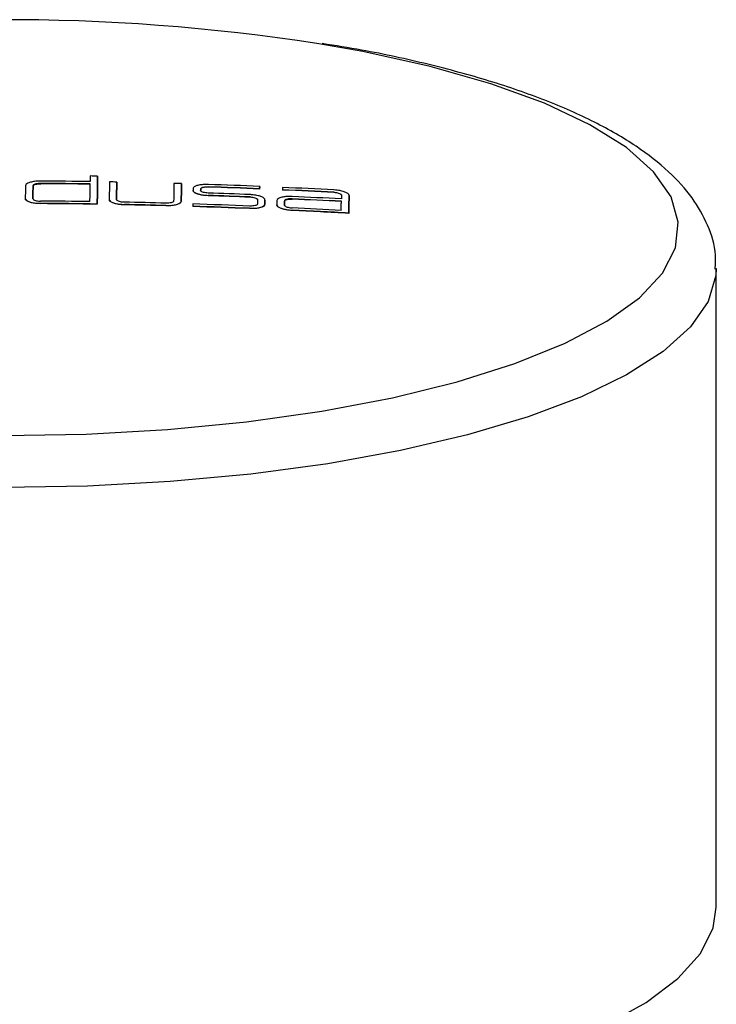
# Model space of a CAD drawing. Header units: millimetres. Extents: x 4010.836 to 4010.886, y 1618.219 to 1618.387.
# Tile 3 of 3: x 4010.862 to 4010.886, y 1618.353 to 1618.387. Entities that reach past the tile are written whole.
import ezdxf

# ---------------------------------------------------------------- set-up
doc = ezdxf.new("R2010")
doc.units = ezdxf.units.MM
doc.layers.add('SANINDUSA', color=3, linetype='Continuous')

msp = doc.modelspace()

# ---------------------------------------------------------------- linework, layer by layer
at = {"layer": 'SANINDUSA'}
for p, q in [((4010.862268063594, 1618.381474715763), (4010.862268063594, 1618.381465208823)), ((4010.864272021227, 1618.381731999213), (4010.864272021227, 1618.381722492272)), ((4010.864946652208, 1618.381522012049), (4010.864946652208, 1618.381512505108)), ((4010.867226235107, 1618.381466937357), (4010.867226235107, 1618.381457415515)), ((4010.86199812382, 1618.381394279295), (4010.86199812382, 1618.381384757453)), ((4010.867631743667, 1618.381233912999), (4010.867631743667, 1618.381224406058)), ((4010.867900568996, 1618.381226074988), (4010.867900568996, 1618.381216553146)), ((4010.867901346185, 1618.381282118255), (4010.867901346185, 1618.381272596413)), ((4010.868171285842, 1618.381355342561), (4010.868171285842, 1618.38134583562)), ((4010.869977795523, 1618.381287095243), (4010.869977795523, 1618.381277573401)), ((4010.869978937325, 1618.381368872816), (4010.869978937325, 1618.381359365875)), ((4010.870784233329, 1618.381251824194), (4010.870784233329, 1618.381242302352)), ((4010.872590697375, 1618.381162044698), (4010.872590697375, 1618.381152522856)), ((4010.861991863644, 1618.380938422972), (4010.861991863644, 1618.380928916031)), ((4010.862258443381, 1618.380771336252), (4010.862258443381, 1618.380761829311)), ((4010.864680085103, 1618.38090964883), (4010.864680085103, 1618.380900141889)), ((4010.864938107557, 1618.380902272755), (4010.864938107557, 1618.380892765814)), ((4010.867217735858, 1618.380850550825), (4010.867217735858, 1618.380841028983)), ((4010.868167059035, 1618.381051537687), (4010.868167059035, 1618.381042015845)), ((4010.869640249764, 1618.380996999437), (4010.869640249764, 1618.380987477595)), ((4010.870165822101, 1618.380890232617), (4010.870165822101, 1618.380880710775)), ((4010.870165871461, 1618.380883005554), (4010.870165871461, 1618.380892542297)), ((4010.870854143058, 1618.380861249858), (4010.870854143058, 1618.380851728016)), ((4010.871124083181, 1618.380932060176), (4010.871124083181, 1618.380922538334)), ((4010.873127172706, 1618.381050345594), (4010.873127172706, 1618.381040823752)), ((4010.864258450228, 1618.380748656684), (4010.864258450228, 1618.380739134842)), ((4010.865215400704, 1618.380731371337), (4010.865215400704, 1618.380721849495)), ((4010.866677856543, 1618.38069689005), (4010.866677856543, 1618.380687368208)), ((4010.867624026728, 1618.380669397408), (4010.867624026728, 1618.380659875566)), ((4010.869619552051, 1618.380598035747), (4010.869619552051, 1618.380588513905)), ((4010.870159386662, 1618.380742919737), (4010.870159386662, 1618.380733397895)), ((4010.870583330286, 1618.380725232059), (4010.870583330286, 1618.380715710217)), ((4010.870852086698, 1618.380710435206), (4010.870852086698, 1618.380700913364)), ((4010.87111864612, 1618.380532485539), (4010.87111864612, 1618.380522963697)), ((4010.873118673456, 1618.380429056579), (4010.873118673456, 1618.380419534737)), ((4010.88605990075, 1618.35598651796), (4010.88605990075, 1618.378493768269))]:
    msp.add_line(p, q, dxfattribs=at)
at = {"layer": 'SANINDUSA', "flags": 128}
for points in [[(4010.860959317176, 1618.372596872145), (4010.863868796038, 1618.372648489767), (4010.866735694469, 1618.37281021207), (4010.869516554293, 1618.37307956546), (4010.872169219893, 1618.37345248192), (4010.874653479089, 1618.37392331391), (4010.87693167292, 1618.374484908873), (4010.878969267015, 1618.375128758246), (4010.880735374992, 1618.375845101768), (4010.882203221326, 1618.376623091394), (4010.883350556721, 1618.377450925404), (4010.88415998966, 1618.378316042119), (4010.884619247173, 1618.379205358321), (4010.884721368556, 1618.380105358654), (4010.884464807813, 1618.381002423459), (4010.883853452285, 1618.381882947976), (4010.882896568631, 1618.382733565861), (4010.881608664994, 1618.383541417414), (4010.880009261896, 1618.384294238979), (4010.878122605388, 1618.384980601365), (4010.875977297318, 1618.385590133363), (4010.873605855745, 1618.386113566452), (4010.871993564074, 1618.386398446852)], [(4010.864001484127, 1618.380833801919), (4010.864002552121, 1618.380912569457), (4010.864003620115, 1618.380991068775), (4010.864004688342, 1618.381069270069), (4010.864005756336, 1618.38114718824), (4010.86400682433, 1618.38122482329), (4010.864007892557, 1618.381302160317), (4010.864008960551, 1618.381379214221), (4010.864010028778, 1618.381455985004)], [(4010.864013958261, 1618.38173594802), (4010.864013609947, 1618.381711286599), (4010.864013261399, 1618.381686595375), (4010.864012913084, 1618.381661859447), (4010.864012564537, 1618.381637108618), (4010.864012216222, 1618.381612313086), (4010.864011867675, 1618.381587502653), (4010.86401151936, 1618.381562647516), (4010.864011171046, 1618.381537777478)], [(4010.864258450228, 1618.380748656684), (4010.864260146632, 1618.38087410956), (4010.864261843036, 1618.380998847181), (4010.86426353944, 1618.381122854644), (4010.864265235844, 1618.381246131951), (4010.864266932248, 1618.381368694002), (4010.864268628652, 1618.381490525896), (4010.864270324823, 1618.381611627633), (4010.864272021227, 1618.381731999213)], [(4010.864272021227, 1618.381722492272), (4010.864270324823, 1618.381602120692), (4010.864268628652, 1618.381481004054), (4010.864266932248, 1618.38135917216), (4010.864265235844, 1618.38123662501), (4010.86426353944, 1618.381113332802), (4010.864261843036, 1618.380989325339), (4010.864260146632, 1618.38086460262), (4010.864258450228, 1618.380739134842)], [(4010.864688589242, 1618.381526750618), (4010.864687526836, 1618.381450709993), (4010.86468646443, 1618.381374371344), (4010.864685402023, 1618.381297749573), (4010.864684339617, 1618.38122084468), (4010.864683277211, 1618.381143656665), (4010.864682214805, 1618.381066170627), (4010.864681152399, 1618.380988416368), (4010.864680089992, 1618.380910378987)], [(4010.864938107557, 1618.380902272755), (4010.864939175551, 1618.380980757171), (4010.864940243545, 1618.381058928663), (4010.864941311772, 1618.381136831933), (4010.864942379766, 1618.381214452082), (4010.864943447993, 1618.381291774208), (4010.864944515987, 1618.38136879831), (4010.864945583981, 1618.381445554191), (4010.864946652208, 1618.381522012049)], [(4010.864946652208, 1618.381512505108), (4010.864945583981, 1618.38143604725), (4010.864944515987, 1618.381359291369), (4010.864943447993, 1618.381282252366), (4010.864942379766, 1618.38120493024), (4010.864941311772, 1618.381127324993), (4010.864940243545, 1618.381049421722), (4010.864939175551, 1618.380971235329), (4010.864938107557, 1618.380892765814)], [(4010.8669574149, 1618.381474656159), (4010.866956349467, 1618.381398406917), (4010.866955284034, 1618.381321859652), (4010.866954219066, 1618.381245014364), (4010.866953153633, 1618.381167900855), (4010.8669520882, 1618.381090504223), (4010.866951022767, 1618.381012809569), (4010.8669499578, 1618.380934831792), (4010.866948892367, 1618.380856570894)], [(4010.867217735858, 1618.380850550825), (4010.867218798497, 1618.380928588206), (4010.86721986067, 1618.381006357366), (4010.867220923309, 1618.381083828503), (4010.867221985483, 1618.381161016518), (4010.867223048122, 1618.381237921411), (4010.867224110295, 1618.381314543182), (4010.867225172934, 1618.381390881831), (4010.867226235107, 1618.381466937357)], [(4010.867226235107, 1618.381457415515), (4010.867225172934, 1618.38138137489), (4010.867224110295, 1618.381305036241), (4010.867223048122, 1618.38122841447), (4010.867221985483, 1618.381151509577), (4010.867220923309, 1618.381074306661), (4010.86721986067, 1618.380996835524), (4010.867218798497, 1618.380919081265), (4010.867217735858, 1618.380841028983)], [(4010.861734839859, 1618.381396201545), (4010.861733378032, 1618.381340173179), (4010.861731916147, 1618.381283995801), (4010.86173045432, 1618.381227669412), (4010.861728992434, 1618.38117117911), (4010.861727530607, 1618.381114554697), (4010.861726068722, 1618.381057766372), (4010.861724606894, 1618.381000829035), (4010.861723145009, 1618.380943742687)], [(4010.86199812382, 1618.381394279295), (4010.861997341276, 1618.381337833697), (4010.861996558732, 1618.381281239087), (4010.861995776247, 1618.381224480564), (4010.861994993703, 1618.38116758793), (4010.861994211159, 1618.381110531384), (4010.861993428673, 1618.381053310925), (4010.86199264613, 1618.380995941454), (4010.861991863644, 1618.380938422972)], [(4010.861991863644, 1618.380928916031), (4010.86199264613, 1618.380986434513), (4010.861993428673, 1618.381043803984), (4010.861994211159, 1618.381101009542), (4010.861994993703, 1618.381158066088), (4010.861995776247, 1618.381214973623), (4010.861996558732, 1618.381271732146), (4010.861997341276, 1618.381328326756), (4010.86199812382, 1618.381384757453)], [(4010.867632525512, 1618.381290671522), (4010.867632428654, 1618.381283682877), (4010.867632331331, 1618.381276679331), (4010.867632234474, 1618.381269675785), (4010.86763213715, 1618.38126267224), (4010.867632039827, 1618.381255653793), (4010.86763194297, 1618.381248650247), (4010.867631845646, 1618.3812416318), (4010.867631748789, 1618.381234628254)], [(4010.867900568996, 1618.381226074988), (4010.86790066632, 1618.381233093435), (4010.867900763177, 1618.38124009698), (4010.8679008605, 1618.381247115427), (4010.867900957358, 1618.381254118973), (4010.867901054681, 1618.381261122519), (4010.867901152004, 1618.381268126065), (4010.867901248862, 1618.381275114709), (4010.867901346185, 1618.381282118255)], [(4010.867901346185, 1618.381272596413), (4010.867901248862, 1618.381265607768), (4010.867901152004, 1618.381258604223), (4010.867901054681, 1618.381251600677), (4010.867900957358, 1618.381244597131), (4010.8679008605, 1618.381237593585), (4010.867900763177, 1618.38123059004), (4010.86790066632, 1618.381223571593), (4010.867900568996, 1618.381216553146)], [(4010.869977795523, 1618.381287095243), (4010.869977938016, 1618.381297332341), (4010.869978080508, 1618.381307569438), (4010.869978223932, 1618.381317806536), (4010.869978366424, 1618.381328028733), (4010.869978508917, 1618.381338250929), (4010.86997865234, 1618.381348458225), (4010.869978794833, 1618.381358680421), (4010.869978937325, 1618.381368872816)], [(4010.869978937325, 1618.381359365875), (4010.869978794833, 1618.381349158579), (4010.86997865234, 1618.381338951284), (4010.869978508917, 1618.381328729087), (4010.869978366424, 1618.381318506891), (4010.869978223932, 1618.381308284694), (4010.869978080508, 1618.381298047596), (4010.869977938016, 1618.3812878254), (4010.869977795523, 1618.381277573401)], [(4010.870785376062, 1618.381333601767), (4010.870785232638, 1618.381323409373), (4010.870785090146, 1618.381313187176), (4010.870784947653, 1618.381302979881), (4010.87078480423, 1618.381292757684), (4010.870784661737, 1618.381282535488), (4010.870784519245, 1618.38127229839), (4010.870784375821, 1618.381262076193), (4010.870784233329, 1618.381251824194)], [(4010.869907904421, 1618.380902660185), (4010.869907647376, 1618.380883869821), (4010.869907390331, 1618.380865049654), (4010.869907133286, 1618.380846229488), (4010.869906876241, 1618.380827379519), (4010.869906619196, 1618.38080852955), (4010.869906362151, 1618.380789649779), (4010.869906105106, 1618.380770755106), (4010.869905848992, 1618.380751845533)], [(4010.870159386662, 1618.380742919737), (4010.870160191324, 1618.380761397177), (4010.870160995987, 1618.380779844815), (4010.870161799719, 1618.380798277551), (4010.870162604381, 1618.380816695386), (4010.870163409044, 1618.380835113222), (4010.870164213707, 1618.380853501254), (4010.870165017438, 1618.380871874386), (4010.870165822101, 1618.380890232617)], [(4010.870165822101, 1618.380880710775), (4010.870165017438, 1618.380862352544), (4010.870164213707, 1618.380843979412), (4010.870163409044, 1618.38082559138), (4010.870162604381, 1618.380807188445), (4010.870161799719, 1618.380788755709), (4010.870160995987, 1618.380770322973), (4010.870160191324, 1618.380751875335), (4010.870159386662, 1618.380733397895)], [(4010.870585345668, 1618.380873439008), (4010.870585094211, 1618.380855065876), (4010.870584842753, 1618.380836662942), (4010.870584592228, 1618.380818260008), (4010.870584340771, 1618.380799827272), (4010.870584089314, 1618.380781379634), (4010.870583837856, 1618.380762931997), (4010.870583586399, 1618.380744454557), (4010.870583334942, 1618.380725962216)], [(4010.870854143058, 1618.380861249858), (4010.870853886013, 1618.380842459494), (4010.870853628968, 1618.380823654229), (4010.870853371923, 1618.380804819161), (4010.870853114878, 1618.380785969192), (4010.870852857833, 1618.380767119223), (4010.870852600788, 1618.380748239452), (4010.870852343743, 1618.380729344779), (4010.870852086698, 1618.380710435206)], [(4010.870852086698, 1618.380700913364), (4010.870852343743, 1618.380719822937), (4010.870852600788, 1618.38073871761), (4010.870852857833, 1618.380757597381), (4010.870853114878, 1618.380776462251), (4010.870853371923, 1618.380795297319), (4010.870853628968, 1618.380814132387), (4010.870853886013, 1618.380832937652), (4010.870854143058, 1618.380851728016)], [(4010.872850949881, 1618.380525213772), (4010.872851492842, 1618.380565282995), (4010.872852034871, 1618.38060526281), (4010.872852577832, 1618.38064516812), (4010.872853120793, 1618.380685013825), (4010.872853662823, 1618.380724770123), (4010.872854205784, 1618.380764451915), (4010.872854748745, 1618.380804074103), (4010.872855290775, 1618.380843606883)], [(4010.872858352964, 1618.38106530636), (4010.872858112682, 1618.381048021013), (4010.872857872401, 1618.381030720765), (4010.872857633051, 1618.381013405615), (4010.87285739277, 1618.380996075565), (4010.87285715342, 1618.380978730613), (4010.872856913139, 1618.38096137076), (4010.872856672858, 1618.380943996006), (4010.872856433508, 1618.380926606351)], [(4010.873118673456, 1618.380429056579), (4010.873119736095, 1618.380507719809), (4010.873120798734, 1618.380586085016), (4010.873121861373, 1618.380664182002), (4010.873122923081, 1618.380741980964), (4010.87312398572, 1618.380819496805), (4010.873125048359, 1618.380896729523), (4010.873126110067, 1618.38097367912), (4010.873127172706, 1618.381050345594)], [(4010.873127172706, 1618.381040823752), (4010.873126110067, 1618.380964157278), (4010.873125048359, 1618.380887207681), (4010.87312398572, 1618.380809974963), (4010.873122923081, 1618.380732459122), (4010.873121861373, 1618.380654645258), (4010.873120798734, 1618.380576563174), (4010.873119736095, 1618.380498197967), (4010.873118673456, 1618.380419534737)], [(4010.86762512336, 1618.380750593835), (4010.86762498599, 1618.380740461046), (4010.867624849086, 1618.380730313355), (4010.867624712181, 1618.380720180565), (4010.867624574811, 1618.380710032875), (4010.867624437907, 1618.380699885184), (4010.867624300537, 1618.380689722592), (4010.867624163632, 1618.38067956), (4010.867624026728, 1618.380669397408)], [(4010.886059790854, 1618.378470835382), (4010.886045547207, 1618.378232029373), (4010.885769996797, 1618.377320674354), (4010.885147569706, 1618.37642580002), (4010.884187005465, 1618.375559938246), (4010.8829017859, 1618.374735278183), (4010.881309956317, 1618.373963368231), (4010.879433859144, 1618.373255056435), (4010.877299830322, 1618.37262029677), (4010.874937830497, 1618.37206797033), (4010.872381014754, 1618.371605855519), (4010.869665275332, 1618.371240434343), (4010.866828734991, 1618.370976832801), (4010.863911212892, 1618.370818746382), (4010.86095366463, 1618.37076841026)], [(4010.8821428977, 1618.35183478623), (4010.883583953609, 1618.352634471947), (4010.884708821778, 1618.353481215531), (4010.88550170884, 1618.354363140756), (4010.885951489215, 1618.355267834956), (4010.88605990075, 1618.35598651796)]]:
    msp.add_lwpolyline(points, dxfattribs=at)
at = {"layer": 'SANINDUSA'}
for centre, radius, start, end in [((4010.861071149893, 1618.315861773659), 0.0713773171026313, 81.1978103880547, 99.23194431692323), ((4010.860782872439, 1618.162340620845), 0.2191391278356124, 89.1562021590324, 89.61168124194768), ((4010.860776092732, 1618.161700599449), 0.2197696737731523, 89.15685558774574, 89.61102781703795), ((4010.860771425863, 1618.16116637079), 0.2203952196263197, 89.15773848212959, 89.60919141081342), ((4010.861276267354, 1618.194387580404), 0.1873683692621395, 89.08388289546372, 89.16280578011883), ((4010.861625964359, 1618.207706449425), 0.1738472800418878, 88.90551654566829, 88.99058209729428), ((4010.86167606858, 1618.192857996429), 0.1886905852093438, 88.31445226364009, 88.39611298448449), ((4010.860745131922, 1618.160721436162), 0.2205380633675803, 87.69094207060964, 88.07111649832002), ((4010.860816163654, 1618.162721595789), 0.2187574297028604, 87.59973221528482, 88.07322247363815), ((4010.860773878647, 1618.161640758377), 0.2198295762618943, 87.60041485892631, 88.07159594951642), ((4010.860817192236, 1618.162797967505), 0.2187628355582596, 87.59976189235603, 88.07324630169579), ((4010.860810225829, 1618.162344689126), 0.2191342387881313, 86.9183417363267, 87.39125186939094), ((4010.860810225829, 1618.162335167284), 0.2191342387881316, 86.9183417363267, 87.39125186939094), ((4010.860840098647, 1618.16300162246), 0.2185583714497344, 86.91775091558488, 87.39191297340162), ((4010.860762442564, 1618.160648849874), 0.2201275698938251, 89.0900053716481, 89.6106112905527), ((4010.8607707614, 1618.161516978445), 0.2192498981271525, 89.08853651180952, 89.61122649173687), ((4010.860758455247, 1618.160242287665), 0.2206153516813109, 89.15772607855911, 89.61015732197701), ((4010.860962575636, 1618.158787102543), 0.2220662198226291, 88.52469543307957, 88.90489262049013), ((4010.860762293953, 1618.161109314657), 0.2200668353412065, 87.6879411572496, 88.07175904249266), ((4010.860762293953, 1618.161099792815), 0.2200668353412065, 87.6879411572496, 88.07175904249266), ((4010.860800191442, 1618.161887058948), 0.2192881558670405, 86.84864562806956, 87.30156810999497), ((4010.860800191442, 1618.161877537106), 0.2192881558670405, 86.84864562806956, 87.30156810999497), ((4010.860801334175, 1618.161970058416), 0.2192881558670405, 86.84864562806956, 87.30156810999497), ((4010.86073839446, 1618.159817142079), 0.2209595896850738, 88.45968620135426, 88.83901343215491), ((4010.860788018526, 1618.161912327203), 0.2188543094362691, 88.45786171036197, 88.84083789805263), ((4010.860771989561, 1618.161125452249), 0.2196508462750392, 87.69149457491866, 88.2123605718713), ((4010.860794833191, 1618.161754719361), 0.2190116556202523, 87.69073447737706, 88.21312065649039), ((4010.860748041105, 1618.16049240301), 0.2203655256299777, 87.68849744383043, 88.21164506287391), ((4010.860808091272, 1618.161765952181), 0.2190093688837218, 86.77768870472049, 87.3016235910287), ((4010.860783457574, 1618.161280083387), 0.2194863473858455, 86.7782579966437, 87.30105428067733), ((4010.860777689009, 1618.161250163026), 0.2196071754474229, 86.84848264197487, 87.30074735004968)]:
    msp.add_arc(centre, radius, start, end, dxfattribs=at)
for points, knots in [([(4010.886017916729, 1618.378457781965), (4010.88602917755, 1618.378623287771), (4010.886065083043, 1618.379151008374), (4010.885781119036, 1618.380022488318), (4010.885228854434, 1618.38100522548), (4010.884388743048, 1618.381928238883), (4010.883254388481, 1618.382811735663), (4010.881805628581, 1618.383646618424), (4010.880073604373, 1618.384410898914), (4010.878108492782, 1618.38509145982), (4010.875936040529, 1618.385678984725), (4010.873953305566, 1618.386118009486), (4010.872644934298, 1618.386323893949), (4010.872177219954, 1618.386397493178)], [0, 0, 0, 0, 0.03901635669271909, 0.1244049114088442, 0.2109363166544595, 0.3041111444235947, 0.4061799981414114, 0.5140886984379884, 0.6226448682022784, 0.7299426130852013, 0.836090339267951, 0.9414058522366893, 1, 1, 1, 1]), ([(4010.862274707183, 1618.381556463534), (4010.862214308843, 1618.381555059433), (4010.862093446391, 1618.381552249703), (4010.861931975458, 1618.381524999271), (4010.861809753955, 1618.381484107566), (4010.861744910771, 1618.38143844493), (4010.861737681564, 1618.381408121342), (4010.861734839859, 1618.381396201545)], [0, 0, 0, 0, 0.2149755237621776, 0.4301851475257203, 0.6453920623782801, 0.8606083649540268, 1, 1, 1, 1]), ([(4010.862268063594, 1618.381474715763), (4010.86223789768, 1618.381474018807), (4010.862177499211, 1618.381472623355), (4010.86209677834, 1618.38145899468), (4010.862035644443, 1618.38143856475), (4010.862003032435, 1618.381415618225), (4010.861999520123, 1618.381400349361), (4010.86199812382, 1618.381394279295)], [0, 0, 0, 0, 0.2142288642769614, 0.4289309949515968, 0.6436233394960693, 0.8583241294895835, 0.9999999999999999, 0.9999999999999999, 0.9999999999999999, 0.9999999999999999]), ([(4010.86199812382, 1618.381384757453), (4010.862001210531, 1618.381393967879), (4010.862007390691, 1618.381412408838), (4010.862053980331, 1618.381436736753), (4010.862122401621, 1618.381454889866), (4010.862198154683, 1618.381464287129), (4010.86224817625, 1618.381464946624), (4010.862268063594, 1618.381465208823)], [0, 0, 0, 0, 0.2142230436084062, 0.4289137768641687, 0.6436077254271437, 0.8583072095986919, 1, 1, 1, 1]), ([(4010.867631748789, 1618.381234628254), (4010.867637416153, 1618.381215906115), (4010.867648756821, 1618.381178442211), (4010.867740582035, 1618.381125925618), (4010.867876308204, 1618.381083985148), (4010.868027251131, 1618.381059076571), (4010.868127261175, 1618.381053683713), (4010.868167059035, 1618.381051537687)], [0, 0, 0, 0, 0.2143005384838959, 0.4288257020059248, 0.6434094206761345, 0.8580988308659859, 1, 1, 1, 1]), ([(4010.868167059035, 1618.381042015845), (4010.868106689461, 1618.381045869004), (4010.86798588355, 1618.381053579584), (4010.867825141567, 1618.381087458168), (4010.86770409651, 1618.381133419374), (4010.86764032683, 1618.381181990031), (4010.867634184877, 1618.381212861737), (4010.867631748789, 1618.381225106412)], [0, 0, 0, 0, 0.2146080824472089, 0.4294534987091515, 0.6442332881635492, 0.8588918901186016, 1, 1, 1, 1]), ([(4010.868172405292, 1618.381437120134), (4010.868111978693, 1618.381437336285), (4010.867991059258, 1618.381437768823), (4010.867829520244, 1618.381414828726), (4010.867707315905, 1618.381377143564), (4010.867642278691, 1618.381333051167), (4010.867635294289, 1618.381302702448), (4010.867632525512, 1618.381290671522)], [0, 0, 0, 0, 0.214621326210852, 0.429477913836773, 0.644296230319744, 0.8589908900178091, 1, 1, 1, 1]), ([(4010.868168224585, 1618.381134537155), (4010.868138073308, 1618.381136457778), (4010.868077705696, 1618.38114030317), (4010.867997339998, 1618.381157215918), (4010.867936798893, 1618.381180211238), (4010.867904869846, 1618.381204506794), (4010.867901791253, 1618.381219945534), (4010.867900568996, 1618.381226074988)], [0, 0, 0, 0, 0.214372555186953, 0.4292076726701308, 0.6439991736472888, 0.858661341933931, 0.9999999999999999, 0.9999999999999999, 0.9999999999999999, 0.9999999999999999]), ([(4010.867901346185, 1618.381282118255), (4010.867904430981, 1618.381291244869), (4010.867910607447, 1618.381309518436), (4010.867957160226, 1618.381332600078), (4010.868025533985, 1618.381348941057), (4010.868101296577, 1618.381356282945), (4010.86815135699, 1618.381355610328), (4010.868171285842, 1618.381355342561)], [0, 0, 0, 0, 0.214072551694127, 0.4286221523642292, 0.6432380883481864, 0.8579744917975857, 1, 1, 1, 1]), ([(4010.868171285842, 1618.38134583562), (4010.868141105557, 1618.381345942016), (4010.868080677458, 1618.381346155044), (4010.867999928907, 1618.381334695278), (4010.867938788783, 1618.381315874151), (4010.86790623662, 1618.381293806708), (4010.867902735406, 1618.381278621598), (4010.867901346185, 1618.381272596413)], [0, 0, 0, 0, 0.2143831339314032, 0.429245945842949, 0.6440445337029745, 0.85876312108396, 1, 1, 1, 1]), ([(4010.872590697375, 1618.381162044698), (4010.872620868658, 1618.381159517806), (4010.872681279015, 1618.381154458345), (4010.872761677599, 1618.381135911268), (4010.872822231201, 1618.381111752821), (4010.872854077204, 1618.381086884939), (4010.872857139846, 1618.38107142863), (4010.872858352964, 1618.38106530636)], [0, 0, 0, 0, 0.2146139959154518, 0.4297102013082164, 0.6446197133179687, 0.8592332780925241, 0.9999999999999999, 0.9999999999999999, 0.9999999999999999, 0.9999999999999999]), ([(4010.872858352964, 1618.381055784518), (4010.872855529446, 1618.381065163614), (4010.87284987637, 1618.381083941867), (4010.872804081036, 1618.381111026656), (4010.872736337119, 1618.381133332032), (4010.872660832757, 1618.381147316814), (4010.872610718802, 1618.381151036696), (4010.872590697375, 1618.381152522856)], [0, 0, 0, 0, 0.2138007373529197, 0.4280587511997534, 0.642468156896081, 0.8571595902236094, 0.9999999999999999, 0.9999999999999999, 0.9999999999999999, 0.9999999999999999]), ([(4010.873127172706, 1618.381050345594), (4010.873121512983, 1618.381069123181), (4010.873110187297, 1618.381106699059), (4010.873018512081, 1618.381160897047), (4010.872882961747, 1618.381205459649), (4010.87273200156, 1618.38123343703), (4010.872631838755, 1618.381240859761), (4010.87259186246, 1618.381243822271)], [0, 0, 0, 0, 0.2140342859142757, 0.4283045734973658, 0.642700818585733, 0.857397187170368, 0.9999999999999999, 0.9999999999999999, 0.9999999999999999, 0.9999999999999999]), ([(4010.861723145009, 1618.380943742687), (4010.861728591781, 1618.380924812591), (4010.861739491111, 1618.380886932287), (4010.861830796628, 1618.380835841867), (4010.861966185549, 1618.380796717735), (4010.862117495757, 1618.380775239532), (4010.862218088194, 1618.380772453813), (4010.862258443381, 1618.380771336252)], [0, 0, 0, 0, 0.2139508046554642, 0.428128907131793, 0.6423176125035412, 0.8565067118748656, 1, 1, 1, 1]), ([(4010.862258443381, 1618.380761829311), (4010.862198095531, 1618.380764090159), (4010.862077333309, 1618.380768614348), (4010.861916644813, 1618.380798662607), (4010.861795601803, 1618.38084214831), (4010.861731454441, 1618.380890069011), (4010.861725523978, 1618.380921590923), (4010.861723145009, 1618.380934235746)], [0, 0, 0, 0, 0.2139527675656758, 0.4281413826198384, 0.6423328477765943, 0.8565240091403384, 1, 1, 1, 1]), ([(4010.861991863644, 1618.380938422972), (4010.861994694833, 1618.380928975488), (4010.862000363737, 1618.380910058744), (4010.862046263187, 1618.380884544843), (4010.862114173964, 1618.380865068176), (4010.862189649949, 1618.380854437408), (4010.86223964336, 1618.380853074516), (4010.862259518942, 1618.380852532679)], [0, 0, 0, 0, 0.2142132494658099, 0.4289202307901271, 0.643609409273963, 0.8583119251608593, 1, 1, 1, 1]), ([(4010.864680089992, 1618.380910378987), (4010.864685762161, 1618.380891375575), (4010.864697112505, 1618.380853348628), (4010.864789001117, 1618.380801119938), (4010.864924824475, 1618.380760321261), (4010.865075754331, 1618.380737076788), (4010.86517569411, 1618.380732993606), (4010.865215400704, 1618.380731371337)], [0, 0, 0, 0, 0.2144184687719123, 0.4290639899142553, 0.6437402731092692, 0.8584561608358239, 1, 1, 1, 1]), ([(4010.865215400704, 1618.380721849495), (4010.865155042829, 1618.380724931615), (4010.865034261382, 1618.38073109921), (4010.864873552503, 1618.380763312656), (4010.864752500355, 1618.380808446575), (4010.864688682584, 1618.380857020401), (4010.86468253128, 1618.38088840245), (4010.864680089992, 1618.380900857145)], [0, 0, 0, 0, 0.214516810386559, 0.4292671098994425, 0.6440073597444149, 0.8587160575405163, 1, 1, 1, 1]), ([(4010.865206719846, 1618.38081276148), (4010.865176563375, 1618.380814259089), (4010.865116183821, 1618.380817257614), (4010.86503567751, 1618.380833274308), (4010.864974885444, 1618.380855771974), (4010.864942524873, 1618.380880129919), (4010.86493937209, 1618.380895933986), (4010.864938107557, 1618.380902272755)], [0, 0, 0, 0, 0.2137966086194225, 0.4280654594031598, 0.642317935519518, 0.8565392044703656, 1, 1, 1, 1]), ([(4010.866677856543, 1618.38069689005), (4010.866738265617, 1618.380697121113), (4010.866859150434, 1618.380697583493), (4010.86702065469, 1618.380722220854), (4010.867142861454, 1618.38076160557), (4010.867207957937, 1618.380807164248), (4010.867214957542, 1618.380838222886), (4010.867217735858, 1618.380850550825)], [0, 0, 0, 0, 0.2145438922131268, 0.4293245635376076, 0.6440582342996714, 0.8587179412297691, 1, 1, 1, 1]), ([(4010.867217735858, 1618.380841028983), (4010.867211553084, 1618.380822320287), (4010.867199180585, 1618.38078488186), (4010.867105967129, 1618.380736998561), (4010.86696915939, 1618.380702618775), (4010.866817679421, 1618.380686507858), (4010.866717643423, 1618.380687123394), (4010.866677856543, 1618.380687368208)], [0, 0, 0, 0, 0.2143517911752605, 0.4289446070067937, 0.6435551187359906, 0.8582327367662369, 1, 1, 1, 1]), ([(4010.866948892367, 1618.380856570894), (4010.866945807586, 1618.380847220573), (4010.866939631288, 1618.380828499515), (4010.86689307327, 1618.38080457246), (4010.866824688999, 1618.380787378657), (4010.866749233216, 1618.380779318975), (4010.86669951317, 1618.38077959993), (4010.866679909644, 1618.380779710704)], [0, 0, 0, 0, 0.2146104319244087, 0.4296894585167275, 0.6447801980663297, 0.8599445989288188, 0.9999999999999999, 0.9999999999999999, 0.9999999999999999, 0.9999999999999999]), ([(4010.870165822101, 1618.380890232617), (4010.870160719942, 1618.380909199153), (4010.870150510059, 1618.380947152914), (4010.870060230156, 1618.381001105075), (4010.869925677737, 1618.381044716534), (4010.869773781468, 1618.381071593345), (4010.869672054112, 1618.381077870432), (4010.869630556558, 1618.381080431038)], [0, 0, 0, 0, 0.2129710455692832, 0.4261743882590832, 0.6394639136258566, 0.852926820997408, 1, 1, 1, 1]), ([(4010.869905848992, 1618.380751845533), (4010.869902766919, 1618.38074253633), (4010.869896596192, 1618.380723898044), (4010.869850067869, 1618.380700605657), (4010.86978174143, 1618.380684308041), (4010.86970597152, 1618.380677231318), (4010.869655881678, 1618.380678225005), (4010.869635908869, 1618.380678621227)], [0, 0, 0, 0, 0.2139893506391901, 0.4284356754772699, 0.6429595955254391, 0.8576338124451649, 1, 1, 1, 1]), ([(4010.869640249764, 1618.380996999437), (4010.869670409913, 1618.380994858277), (4010.86973079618, 1618.380990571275), (4010.869811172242, 1618.380972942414), (4010.869871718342, 1618.380949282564), (4010.869903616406, 1618.380924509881), (4010.8699066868, 1618.380908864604), (4010.869907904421, 1618.380902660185)], [0, 0, 0, 0, 0.214457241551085, 0.4293835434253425, 0.6442401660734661, 0.858916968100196, 1, 1, 1, 1]), ([(4010.869907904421, 1618.380893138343), (4010.869905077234, 1618.380902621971), (4010.869899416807, 1618.380921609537), (4010.86985356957, 1618.380948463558), (4010.869785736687, 1618.380970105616), (4010.869710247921, 1618.380983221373), (4010.869660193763, 1618.380986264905), (4010.869640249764, 1618.380987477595)], [0, 0, 0, 0, 0.214013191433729, 0.4284847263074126, 0.6430360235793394, 0.8577682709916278, 1, 1, 1, 1]), ([(4010.871125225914, 1618.381015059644), (4010.871064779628, 1618.38101606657), (4010.870943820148, 1618.381018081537), (4010.870782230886, 1618.380996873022), (4010.870660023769, 1618.38096019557), (4010.870595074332, 1618.380916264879), (4010.870588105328, 1618.380885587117), (4010.870585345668, 1618.380873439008)], [0, 0, 0, 0, 0.2147627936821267, 0.4297633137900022, 0.6446394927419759, 0.8592805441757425, 1, 1, 1, 1]), ([(4010.871124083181, 1618.380932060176), (4010.871093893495, 1618.38093256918), (4010.871033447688, 1618.380933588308), (4010.870952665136, 1618.380922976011), (4010.870891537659, 1618.380904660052), (4010.870859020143, 1618.380882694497), (4010.8708555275, 1618.380867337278), (4010.870854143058, 1618.380861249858)], [0, 0, 0, 0, 0.2145289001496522, 0.4295298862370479, 0.644405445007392, 0.8590465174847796, 1, 1, 1, 1]), ([(4010.870854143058, 1618.380851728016), (4010.870857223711, 1618.380860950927), (4010.870863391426, 1618.380879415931), (4010.870909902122, 1618.380902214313), (4010.870978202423, 1618.38091789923), (4010.8710539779, 1618.380924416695), (4010.871104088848, 1618.380923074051), (4010.871124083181, 1618.380922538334)], [0, 0, 0, 0, 0.2139171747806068, 0.4282792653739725, 0.6427604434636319, 0.8574609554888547, 1, 1, 1, 1]), ([(4010.869619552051, 1618.380598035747), (4010.869679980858, 1618.380597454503), (4010.869800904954, 1618.380596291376), (4010.869962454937, 1618.380618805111), (4010.870084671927, 1618.380656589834), (4010.870148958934, 1618.380700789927), (4010.870156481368, 1618.380731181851), (4010.870159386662, 1618.380742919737)], [0, 0, 0, 0, 0.2159534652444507, 0.4321445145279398, 0.6482368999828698, 0.8641430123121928, 0.9999999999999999, 0.9999999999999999, 0.9999999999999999, 0.9999999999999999]), ([(4010.870159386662, 1618.380733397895), (4010.870152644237, 1618.380714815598), (4010.870139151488, 1618.380677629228), (4010.870044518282, 1618.380631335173), (4010.869906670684, 1618.380599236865), (4010.869756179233, 1618.380585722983), (4010.869657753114, 1618.380587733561), (4010.869619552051, 1618.380588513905)], [0, 0, 0, 0, 0.2154948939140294, 0.4312423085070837, 0.6470402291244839, 0.8630095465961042, 1, 1, 1, 1]), ([(4010.870583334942, 1618.380725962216), (4010.870589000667, 1618.38070681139), (4010.870600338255, 1618.380668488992), (4010.870692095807, 1618.380613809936), (4010.870827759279, 1618.380569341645), (4010.870978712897, 1618.380541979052), (4010.871078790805, 1618.38053518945), (4010.87111864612, 1618.380532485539)], [0, 0, 0, 0, 0.2141655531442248, 0.4285631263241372, 0.6430932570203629, 0.8578644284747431, 0.9999999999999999, 0.9999999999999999, 0.9999999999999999, 0.9999999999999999]), ([(4010.87111864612, 1618.380522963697), (4010.871058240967, 1618.380527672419), (4010.870937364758, 1618.380537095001), (4010.870776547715, 1618.380573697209), (4010.87065550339, 1618.380622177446), (4010.870591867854, 1618.380672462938), (4010.870585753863, 1618.380703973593), (4010.870583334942, 1618.380716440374)], [0, 0, 0, 0, 0.2147853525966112, 0.429805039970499, 0.6447408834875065, 0.8594463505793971, 0.9999999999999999, 0.9999999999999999, 0.9999999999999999, 0.9999999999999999]), ([(4010.870852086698, 1618.380710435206), (4010.870854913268, 1618.380700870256), (4010.870860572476, 1618.380681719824), (4010.870906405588, 1618.38065438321), (4010.87097421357, 1618.380632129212), (4010.87104970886, 1618.380618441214), (4010.871099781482, 1618.380615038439), (4010.871119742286, 1618.380613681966)], [0, 0, 0, 0, 0.2139319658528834, 0.428323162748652, 0.6428555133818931, 0.857628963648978, 1, 1, 1, 1])]:
    msp.add_open_spline(points, degree=3, knots=knots, dxfattribs=at)

doc.saveas('drawing.dxf')
